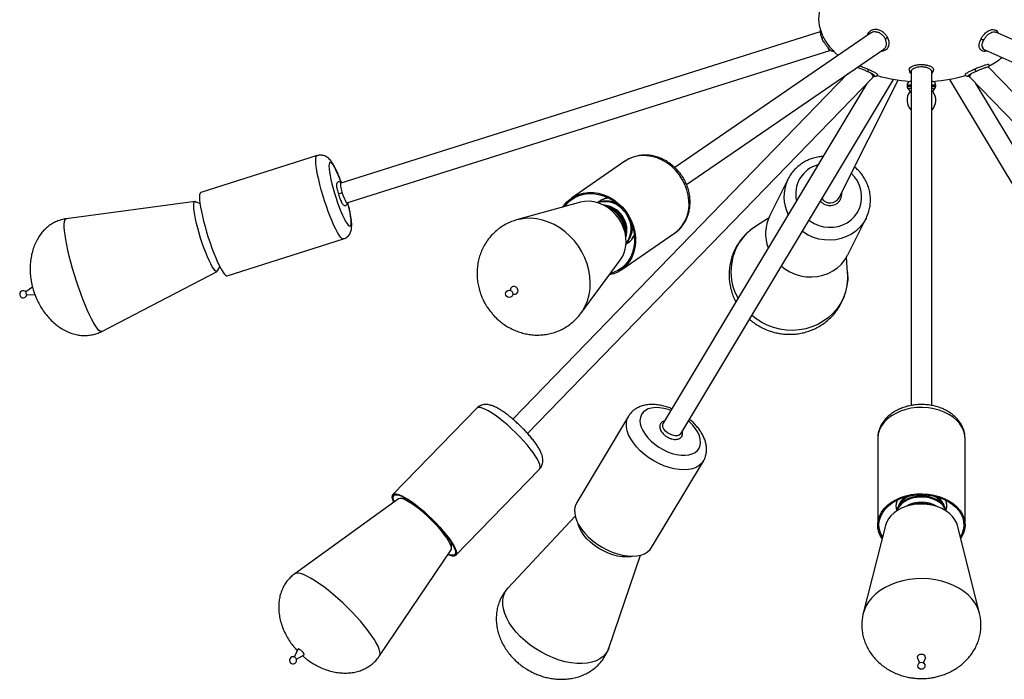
# Model space of a CAD drawing. Header units: millimetres. Extents: x 439 to 897, y 326 to 622.
# Tile 1 of 23: x 439 to 487, y 327 to 359. Entities that reach past the tile are written whole.
import ezdxf

# ---------------------------------------------------------------- set-up
doc = ezdxf.new("R2010")
doc.units = ezdxf.units.MM

msp = doc.modelspace()

# ---------------------------------------------------------------- linework, layer by layer
at = {"color": 7, "linetype": 'Continuous', "lineweight": 25}
for p, q in [((477.705, 358.805), (454.388, 351.444)), ((502.003, 351.842), (486.254, 358.787)), ((480.159, 358.744), (470.641, 352.206)), ((454.689, 350.49), (478.186, 357.908)), ((471.207, 351.382), (480.802, 357.972)), ((478.186, 357.909), (478.214, 357.92)), ((480.835, 357.998), (480.845, 358.007)), ((485.676, 357.954), (485.706, 357.937)), ((485.725, 357.927), (501.599, 350.927)), ((482.05, 356.927), (482.046, 356.952)), ((482.134, 356.87), (482.134, 340.632)), ((483.134, 340.63), (483.134, 356.875)), ((502.515, 339.969), (485.898, 357.095)), ((479.06, 356.776), (462.754, 339.97)), ((463.471, 339.273), (480.283, 356.601)), ((470.929, 339.25), (481.271, 356.497)), ((478.631, 350.743), (481.499, 356.461)), ((480.285, 356.602), (480.348, 356.677)), ((482.134, 356.4), (482.069, 356.4)), ((483.199, 356.4), (483.134, 356.4)), ((483.996, 356.497), (494.338, 339.25)), ((484.919, 356.678), (484.983, 356.602)), ((484.984, 356.601), (501.797, 339.273)), ((484.985, 356.736), (485.035, 356.764)), ((479.98, 356.288), (470.071, 339.764)), ((481.934, 356.211), (481.934, 356.166)), ((481.974, 356.046), (482.084, 355.9)), ((483.184, 355.9), (483.294, 356.046)), ((483.334, 356.166), (483.334, 356.211)), ((495.196, 339.764), (485.287, 356.288)), ((482.134, 355.9), (482.084, 355.9)), ((483.184, 355.9), (483.134, 355.9)), ((453.239, 352.785), (447.581, 350.999)), ((468.213, 352.51), (465.613, 350.724)), ((468.234, 352.524), (468.213, 352.51)), ((476.15, 351.652), (475.254, 349.866)), ((476.122, 351.594), (476.15, 351.652)), ((447.296, 350.547), (441.034, 349.716)), ((447.54, 350.435), (447.331, 350.539)), ((466.048, 350.518), (462.941, 349.657)), ((466.957, 350.557), (466.877, 350.494)), ((467.574, 350.531), (467.485, 350.55)), ((475.198, 349.743), (474.57, 349.344)), ((479.053, 347.96), (479.949, 349.746)), ((479.958, 349.765), (479.949, 349.746)), ((448.861, 346.946), (454.518, 348.732)), ((468.019, 347.221), (470.619, 349.007)), ((468.528, 349.03), (468.543, 349.12)), ((479.043, 347.1), (478.988, 347.841)), ((448.392, 347.179), (448.503, 347.384)), ((466.064, 345.11), (467.983, 347.702)), ((442.764, 344.237), (448.368, 347.153)), ((439.393, 346.384), (439.062, 346.162)), ((462.666, 346.338), (462.62, 346.232)), ((439.108, 346.015), (439.509, 346.023)), ((462.752, 346.04), (462.867, 346.045)), ((461.001, 340.497), (456.926, 336.297)), ((468.384, 340.11), (465.865, 335.91)), ((468.37, 340.086), (468.383, 340.108)), ((480.509, 339.017), (480.509, 334.817)), ((484.759, 339.017), (484.759, 339.03)), ((484.759, 334.817), (484.759, 339.017)), ((469.51, 333.724), (472.029, 337.924)), ((459.976, 333.338), (464.051, 337.538)), ((457.201, 336.083), (452.146, 332.444)), ((457.552, 336.11), (457.277, 336.105)), ((481.426, 336.013), (481.43, 335.998)), ((481.569, 335.82), (481.483, 335.663)), ((482.254, 335.81), (482.151, 335.789)), ((483.117, 335.789), (483.014, 335.81)), ((483.785, 335.663), (483.698, 335.82)), ((483.838, 335.998), (483.842, 336.013)), ((465.79, 335.252), (462.532, 331.765)), ((480.882, 334.791), (479.805, 330.522)), ((485.462, 330.522), (484.386, 334.791)), ((459.773, 333.683), (459.77, 333.958)), ((456.268, 328.444), (459.754, 333.606)), ((467.424, 328.831), (468.966, 333.348)), ((452.315, 328.782), (452.117, 328.402)), ((452.23, 328.293), (452.603, 328.502)), ((482.433, 328.379), (482.442, 328.334)), ((482.442, 328.334), (482.537, 328.113)), ((482.73, 328.113), (482.826, 328.334))]:
    msp.add_line(p, q, dxfattribs=at)
at = {"color": 8, "linetype": 'Continuous', "lineweight": 25}
for p, q in [((482.134, 356.211), (481.934, 356.211)), ((481.934, 356.166), (482.134, 356.166)), ((482.134, 356.046), (481.974, 356.046)), ((483.226, 356.211), (483.134, 356.211)), ((483.134, 356.166), (483.226, 356.166)), ((483.192, 356.046), (483.134, 356.046)), ((483.294, 356.046), (483.192, 356.046)), ((483.334, 356.211), (483.226, 356.211)), ((483.226, 356.166), (483.334, 356.166))]:
    msp.add_line(p, q, dxfattribs=at)
at = {"color": 8, "linetype": 'Continuous', "lineweight": 25, "flags": 128}
for points in [[(454.518, 348.732), (454.487, 348.732), (454.434, 348.762), (454.372, 348.826), (454.302, 348.923), (454.224, 349.052), (454.141, 349.209), (454.053, 349.394), (453.962, 349.601), (453.869, 349.829), (453.777, 350.072), (453.687, 350.327), (453.599, 350.589), (453.517, 350.855), (453.44, 351.118), (453.372, 351.376), (453.312, 351.623), (453.261, 351.855), (453.221, 352.068), (453.193, 352.259), (453.176, 352.425), (453.171, 352.562), (453.178, 352.668), (453.197, 352.741), (453.228, 352.78), (453.239, 352.785)], [(470.619, 349.007), (470.688, 349.057), (470.864, 349.216), (471.016, 349.401), (471.139, 349.61), (471.234, 349.838), (471.297, 350.081), (471.328, 350.337), (471.326, 350.599), (471.292, 350.865), (471.226, 351.128), (471.128, 351.386), (471.002, 351.632), (470.848, 351.864), (470.67, 352.076), (470.47, 352.266), (470.252, 352.431), (470.02, 352.566), (469.778, 352.671), (469.529, 352.743), (469.279, 352.781), (469.031, 352.785), (468.789, 352.753), (468.558, 352.688), (468.342, 352.59), (468.234, 352.524)], [(454.149, 352.092), (454.076, 352.228), (454.01, 352.335), (453.951, 352.409), (453.901, 352.451), (453.861, 352.457), (453.832, 352.429), (453.814, 352.367), (453.809, 352.273), (453.815, 352.148), (453.834, 351.995), (453.864, 351.818), (453.905, 351.62), (453.955, 351.407), (454.015, 351.183), (454.082, 350.952), (454.155, 350.72), (454.233, 350.493), (454.313, 350.275), (454.394, 350.071), (454.473, 349.885), (454.551, 349.723), (454.623, 349.587), (454.69, 349.48), (454.749, 349.406), (454.799, 349.364), (454.839, 349.358), (454.868, 349.386), (454.886, 349.448), (454.891, 349.542), (454.885, 349.667), (454.866, 349.82), (454.836, 349.997), (454.795, 350.195), (454.744, 350.408), (454.721, 350.5)], [(477.165, 349.649), (477.213, 349.613), (477.421, 349.487), (477.644, 349.391), (477.878, 349.328), (478.117, 349.299), (478.357, 349.304), (478.591, 349.344), (478.815, 349.418), (479.024, 349.523), (479.212, 349.658), (479.376, 349.82), (479.512, 350.004), (479.617, 350.208), (479.689, 350.426), (479.726, 350.653), (479.727, 350.884), (479.692, 351.115), (479.622, 351.34), (479.519, 351.554), (479.385, 351.752), (479.225, 351.927)], [(442.764, 344.237), (442.73, 344.23), (442.673, 344.249), (442.607, 344.303), (442.532, 344.39), (442.449, 344.51), (442.358, 344.661), (442.262, 344.841), (442.161, 345.048), (442.056, 345.279), (441.95, 345.531), (441.842, 345.802), (441.736, 346.087), (441.631, 346.383), (441.529, 346.687), (441.432, 346.994), (441.341, 347.301), (441.256, 347.604), (441.18, 347.899), (441.112, 348.183), (441.054, 348.451), (441.007, 348.7), (440.971, 348.928), (440.946, 349.131), (440.933, 349.308), (440.932, 349.454), (440.943, 349.57), (440.966, 349.653), (441.001, 349.702), (441.034, 349.716)], [(466.071, 345.119), (466.139, 345.218), (466.278, 345.464), (466.387, 345.728), (466.465, 346.009), (466.512, 346.301), (466.526, 346.603), (466.508, 346.91), (466.457, 347.217), (466.374, 347.522), (466.261, 347.82), (466.119, 348.108), (465.949, 348.382), (465.754, 348.638), (465.536, 348.874), (465.298, 349.086), (465.042, 349.271), (464.773, 349.428), (464.494, 349.555), (464.207, 349.649), (463.917, 349.71), (463.627, 349.737), (463.341, 349.729), (463.062, 349.687), (462.946, 349.658)], [(479.949, 349.746), (479.939, 349.726), (479.803, 349.502), (479.636, 349.299), (479.443, 349.119), (479.226, 348.967), (478.988, 348.844), (478.735, 348.752), (478.47, 348.695), (478.198, 348.671), (477.923, 348.682), (477.65, 348.728), (477.384, 348.807), (477.13, 348.919), (476.891, 349.061), (476.836, 349.1)], [(479.043, 347.1), (479.046, 347.065), (479.047, 346.757), (479.012, 346.453), (478.942, 346.157), (478.838, 345.871), (478.701, 345.6), (478.533, 345.347), (478.335, 345.115), (478.11, 344.907), (477.862, 344.726), (477.593, 344.573), (477.306, 344.452), (477.006, 344.363), (476.695, 344.308), (476.379, 344.287), (476.06, 344.3), (475.743, 344.348), (475.432, 344.429), (475.131, 344.543), (474.843, 344.689), (474.573, 344.864), (474.384, 345.012)], [(461.72, 340.275), (461.553, 340.375), (461.402, 340.452), (461.271, 340.504), (461.161, 340.531), (461.074, 340.532), (461.012, 340.507), (461.001, 340.497)], [(464.051, 337.538), (464.076, 337.578), (464.085, 337.653), (464.068, 337.752), (464.025, 337.872), (463.955, 338.012), (463.862, 338.169), (463.745, 338.34), (463.608, 338.523), (463.452, 338.715), (463.28, 338.911), (463.095, 339.11), (462.901, 339.307), (462.7, 339.499), (462.496, 339.682), (462.293, 339.855), (462.094, 340.013), (461.902, 340.154), (461.72, 340.275)], [(469.012, 340.185), (468.961, 340.053), (468.942, 339.906), (468.955, 339.746), (469.002, 339.579), (469.08, 339.406), (469.188, 339.233), (469.323, 339.063), (469.483, 338.899), (469.664, 338.746), (469.861, 338.607), (470.071, 338.485), (470.289, 338.382), (470.509, 338.302), (470.727, 338.245), (470.939, 338.214), (471.139, 338.208), (471.322, 338.228), (471.486, 338.273), (471.625, 338.343), (471.737, 338.436), (471.82, 338.55), (471.872, 338.682), (471.891, 338.829), (471.877, 338.988), (471.831, 339.156), (471.753, 339.328), (471.645, 339.502), (471.509, 339.672), (471.35, 339.835), (471.305, 339.876)], [(470.447, 340.391), (470.324, 340.433), (470.105, 340.489), (469.894, 340.521), (469.694, 340.527), (469.511, 340.507), (469.347, 340.461), (469.208, 340.391), (469.095, 340.298), (469.012, 340.185)], [(484.759, 339.03), (484.748, 339.172), (484.701, 339.368), (484.62, 339.557), (484.504, 339.738), (484.356, 339.906), (484.179, 340.059), (483.975, 340.194), (483.749, 340.309), (483.503, 340.402), (483.243, 340.471), (482.972, 340.516), (482.695, 340.534), (482.417, 340.527), (482.143, 340.494), (481.877, 340.435), (481.625, 340.353), (481.389, 340.247), (481.175, 340.121), (480.986, 339.975), (480.825, 339.814), (480.695, 339.638), (480.598, 339.452), (480.536, 339.259), (480.51, 339.061), (480.509, 339.017)], [(472.029, 337.925), (471.95, 337.817), (471.827, 337.706), (471.677, 337.617), (471.501, 337.553), (471.304, 337.513), (471.087, 337.5), (470.856, 337.512), (470.613, 337.55), (470.364, 337.613), (470.111, 337.7), (469.861, 337.81), (469.616, 337.94), (469.381, 338.089), (469.161, 338.254), (468.958, 338.431), (468.777, 338.619), (468.62, 338.813), (468.491, 339.012), (468.39, 339.21), (468.321, 339.404), (468.284, 339.593), (468.28, 339.771), (468.309, 339.937), (468.37, 340.086)], [(481.46, 336.031), (481.418, 335.914), (481.397, 335.765)], [(483.836, 335.504), (483.77, 335.642), (483.67, 335.775), (483.541, 335.893), (483.386, 335.994), (483.209, 336.074), (483.015, 336.132), (482.81, 336.166), (482.601, 336.175), (482.392, 336.158), (482.19, 336.117), (482.001, 336.051), (481.83, 335.964), (481.683, 335.857), (481.562, 335.734), (481.473, 335.599), (481.432, 335.504)], [(454.712, 330.803), (454.48, 331.026), (454.244, 331.242), (454.008, 331.448), (453.774, 331.641), (453.545, 331.818), (453.324, 331.978), (453.114, 332.119), (452.918, 332.238), (452.737, 332.335), (452.575, 332.407), (452.433, 332.455), (452.314, 332.477), (452.218, 332.473), (452.146, 332.444)], [(485.462, 330.523), (485.445, 330.583), (485.361, 330.806), (485.242, 331.02), (485.091, 331.223), (484.909, 331.413), (484.698, 331.587), (484.461, 331.743), (484.201, 331.879), (483.921, 331.993), (483.626, 332.085), (483.317, 332.152), (483, 332.194), (482.679, 332.21), (482.357, 332.201), (482.038, 332.166), (481.727, 332.106), (481.428, 332.021), (481.143, 331.913), (480.877, 331.783), (480.634, 331.632), (480.415, 331.463), (480.225, 331.277), (480.064, 331.078), (479.936, 330.867), (479.842, 330.646), (479.806, 330.524)], [(463.606, 328.976), (463.358, 329.174), (463.13, 329.383), (462.924, 329.603), (462.742, 329.828), (462.587, 330.057), (462.461, 330.287), (462.365, 330.515), (462.3, 330.739), (462.268, 330.954), (462.269, 331.159), (462.302, 331.351), (462.368, 331.527), (462.465, 331.686), (462.532, 331.765)], [(456.269, 328.444), (456.279, 328.463), (456.299, 328.543), (456.292, 328.646), (456.258, 328.772), (456.198, 328.918), (456.113, 329.083), (456.004, 329.266), (455.872, 329.462), (455.719, 329.671), (455.547, 329.89), (455.358, 330.115), (455.154, 330.344), (454.938, 330.574), (454.712, 330.803)], [(467.424, 328.831), (467.378, 328.719), (467.28, 328.56), (467.153, 328.421), (466.997, 328.303), (466.814, 328.208), (466.606, 328.138), (466.377, 328.092), (466.129, 328.072), (465.865, 328.077), (465.589, 328.108), (465.304, 328.165), (465.013, 328.246), (464.72, 328.351), (464.43, 328.478), (464.145, 328.626), (463.869, 328.793), (463.606, 328.976)]]:
    msp.add_lwpolyline(points, dxfattribs=at)
at = {"color": 7, "linetype": 'Continuous', "lineweight": 25, "flags": 128}
for points in [[(454.388, 351.444), (454.379, 351.434), (454.372, 351.391), (454.378, 351.316), (454.395, 351.215), (454.423, 351.096), (454.46, 350.967)], [(447.581, 350.999), (447.571, 350.994), (447.54, 350.955), (447.521, 350.881), (447.513, 350.775), (447.518, 350.639), (447.535, 350.473), (447.564, 350.282), (447.604, 350.069), (447.654, 349.837), (447.714, 349.59), (447.783, 349.332), (447.859, 349.069), (447.942, 348.803), (448.029, 348.541), (448.12, 348.286), (448.212, 348.043), (448.304, 347.815), (448.395, 347.608), (448.483, 347.423), (448.567, 347.266), (448.645, 347.137), (448.715, 347.04), (448.777, 346.976), (448.829, 346.946), (448.861, 346.946)], [(454.46, 350.967), (454.503, 350.838), (454.548, 350.719), (454.593, 350.618), (454.633, 350.543), (454.666, 350.5), (454.689, 350.49)], [(465.182, 350.278), (465.217, 350.33), (465.368, 350.515), (465.544, 350.674), (465.742, 350.804), (465.958, 350.902), (466.189, 350.967), (466.43, 350.998), (466.678, 350.995), (466.929, 350.957), (467.177, 350.885), (467.42, 350.78), (467.652, 350.644), (467.869, 350.48), (468.069, 350.29), (468.247, 350.077), (468.401, 349.846), (468.528, 349.599), (468.625, 349.342), (468.692, 349.079), (468.726, 348.813), (468.728, 348.551), (468.697, 348.295), (468.633, 348.052), (468.539, 347.823), (468.415, 347.615), (468.264, 347.43), (468.088, 347.271), (467.89, 347.141), (467.674, 347.043), (467.448, 346.979)], [(465.269, 350.302), (465.409, 350.472), (465.58, 350.626), (465.772, 350.752), (465.982, 350.847), (466.206, 350.911), (466.441, 350.941), (466.682, 350.938), (466.926, 350.901), (467.167, 350.831), (467.403, 350.729), (467.628, 350.597), (467.84, 350.438), (468.034, 350.253), (468.207, 350.046), (468.356, 349.821), (468.48, 349.582), (468.574, 349.332), (468.639, 349.076), (468.672, 348.818), (468.674, 348.563), (468.643, 348.314), (468.582, 348.078), (468.49, 347.856), (468.37, 347.653), (468.223, 347.473), (468.052, 347.319), (467.86, 347.193), (467.65, 347.098), (467.502, 347.052)], [(448.392, 347.179), (448.391, 347.177), (448.36, 347.15), (448.318, 347.157), (448.267, 347.198), (448.206, 347.273), (448.137, 347.379), (448.062, 347.516), (447.982, 347.68), (447.9, 347.868), (447.815, 348.075), (447.731, 348.299), (447.648, 348.533), (447.57, 348.774), (447.496, 349.016), (447.429, 349.255), (447.371, 349.486), (447.321, 349.704), (447.282, 349.904), (447.254, 350.083), (447.237, 350.236), (447.232, 350.361), (447.24, 350.456), (447.259, 350.518), (447.29, 350.545), (447.331, 350.539)], [(467.983, 347.702), (467.985, 347.704), (468.101, 347.892), (468.188, 348.1), (468.244, 348.323), (468.268, 348.558), (468.26, 348.799), (468.218, 349.041), (468.146, 349.28), (468.043, 349.511), (467.912, 349.728), (467.755, 349.928), (467.577, 350.106), (467.38, 350.259), (467.168, 350.384), (466.946, 350.478), (466.719, 350.54), (466.49, 350.567), (466.265, 350.559), (466.048, 350.518)], [(467.839, 350.438), (467.745, 350.48), (467.574, 350.531)], [(468.258, 348.483), (468.272, 348.491), (468.324, 348.522)], [(475.821, 347.407), (475.995, 347.275), (476.234, 347.133), (476.488, 347.021), (476.754, 346.942), (477.027, 346.896), (477.302, 346.885), (477.574, 346.908), (477.839, 346.966), (478.092, 347.057), (478.33, 347.18), (478.547, 347.333), (478.74, 347.513), (478.906, 347.716), (479.043, 347.94), (479.053, 347.96)], [(462.719, 346.402), (462.674, 346.353), (462.666, 346.338)], [(462.867, 346.045), (462.884, 346.047), (462.947, 346.071), (462.992, 346.121), (463.013, 346.188), (463.007, 346.263), (462.974, 346.334), (462.919, 346.39), (462.852, 346.423), (462.781, 346.427), (462.719, 346.402), (462.719, 346.402)], [(470.929, 339.25), (470.915, 339.23), (470.85, 339.18), (470.759, 339.154), (470.649, 339.154), (470.528, 339.18), (470.405, 339.23), (470.288, 339.301), (470.188, 339.388), (470.111, 339.483), (470.062, 339.58), (470.047, 339.672), (470.064, 339.751), (470.071, 339.764)], [(456.972, 335.919), (456.952, 335.963), (456.909, 336.083), (456.891, 336.181), (456.901, 336.256), (456.937, 336.307), (456.999, 336.332), (457.085, 336.331), (457.196, 336.304), (457.327, 336.252), (457.478, 336.175), (457.645, 336.075)], [(456.993, 335.934), (456.952, 336.047), (456.935, 336.143), (456.945, 336.216), (456.98, 336.265), (457.04, 336.289), (457.124, 336.288), (457.231, 336.262), (457.359, 336.212), (457.505, 336.137), (457.668, 336.04)], [(480.721, 334.155), (480.648, 334.277), (480.566, 334.467), (480.52, 334.663), (480.51, 334.861), (480.536, 335.059), (480.598, 335.252), (480.695, 335.438), (480.825, 335.614), (480.986, 335.775), (481.175, 335.921), (481.389, 336.047), (481.625, 336.153), (481.877, 336.235), (482.143, 336.294), (482.417, 336.327), (482.695, 336.334), (482.972, 336.316), (483.243, 336.271), (483.503, 336.202), (483.749, 336.109), (483.975, 335.994), (484.179, 335.859), (484.356, 335.706), (484.504, 335.538), (484.62, 335.357), (484.701, 335.168), (484.748, 334.972), (484.758, 334.774), (484.732, 334.576), (484.67, 334.382), (484.573, 334.196), (484.546, 334.155)], [(480.74, 334.229), (480.704, 334.292), (480.625, 334.477), (480.58, 334.667), (480.57, 334.86), (480.595, 335.052), (480.655, 335.24), (480.75, 335.421), (480.876, 335.591), (481.032, 335.748), (481.216, 335.89), (481.424, 336.013), (481.653, 336.115), (481.899, 336.195), (482.157, 336.252), (482.423, 336.284), (482.693, 336.291), (482.962, 336.273), (483.225, 336.23), (483.479, 336.163), (483.717, 336.073), (483.938, 335.961), (484.135, 335.83), (484.308, 335.681), (484.451, 335.518), (484.564, 335.342), (484.643, 335.158), (484.688, 334.968), (484.698, 334.775), (484.673, 334.583), (484.612, 334.395), (484.527, 334.229)], [(458.79, 335.067), (458.606, 335.242), (458.42, 335.409), (458.235, 335.565), (458.054, 335.705), (457.882, 335.828), (457.722, 335.931), (457.576, 336.011), (457.449, 336.067), (457.343, 336.098), (457.26, 336.104), (457.201, 336.083)], [(457.645, 336.075), (457.827, 335.954), (458.018, 335.813), (458.218, 335.655), (458.421, 335.482), (458.625, 335.299), (458.826, 335.107), (459.02, 334.91), (459.205, 334.711), (459.376, 334.515), (459.532, 334.323), (459.67, 334.14), (459.786, 333.969), (459.88, 333.812), (459.949, 333.672), (459.993, 333.552), (460.01, 333.453), (460.001, 333.378), (459.965, 333.328), (459.903, 333.303), (459.816, 333.303), (459.706, 333.33), (459.596, 333.373)], [(457.668, 336.04), (457.844, 335.922), (458.031, 335.785), (458.224, 335.631), (458.422, 335.464), (458.62, 335.285), (458.815, 335.099), (459.004, 334.907), (459.183, 334.714), (459.35, 334.523), (459.502, 334.337), (459.635, 334.159), (459.749, 333.993), (459.84, 333.84), (459.907, 333.704), (459.949, 333.587), (459.966, 333.492), (459.957, 333.419), (459.922, 333.37), (459.862, 333.345), (459.778, 333.346), (459.671, 333.372), (459.611, 333.394)], [(465.865, 335.91), (465.852, 335.886), (465.79, 335.737), (465.762, 335.571), (465.766, 335.393), (465.803, 335.204), (465.872, 335.01), (465.972, 334.812), (466.102, 334.613), (466.259, 334.419), (466.44, 334.231), (466.642, 334.054), (466.863, 333.889), (467.097, 333.74), (467.342, 333.61), (467.593, 333.5), (467.845, 333.413), (468.095, 333.35), (468.337, 333.312), (468.569, 333.3), (468.785, 333.313), (468.983, 333.353), (469.158, 333.417), (469.309, 333.506), (469.431, 333.617), (469.51, 333.724)], [(484.386, 334.791), (484.35, 334.905), (484.265, 335.076), (484.146, 335.236), (483.997, 335.383), (483.821, 335.513), (483.62, 335.624), (483.399, 335.714), (483.162, 335.78), (482.915, 335.821), (482.662, 335.837), (482.408, 335.827), (482.159, 335.791), (481.92, 335.73), (481.695, 335.646), (481.489, 335.54), (481.307, 335.413), (481.152, 335.27), (481.026, 335.112), (480.934, 334.943), (480.882, 334.791)], [(481.437, 336.019), (481.42, 335.963), (481.4, 335.84)], [(483.853, 335.492), (483.836, 335.547), (483.77, 335.689), (483.67, 335.821), (483.541, 335.94), (483.385, 336.04), (483.208, 336.121), (483.015, 336.179), (482.81, 336.213), (482.601, 336.222), (482.392, 336.205), (482.19, 336.163), (482.001, 336.098), (481.831, 336.011), (481.683, 335.904), (481.563, 335.781), (481.473, 335.646), (481.417, 335.501), (481.415, 335.492)], [(483.863, 335.886), (483.834, 336.009), (483.831, 336.019)], [(481.397, 335.765), (481.411, 335.615), (481.43, 335.545)], [(483.837, 335.545), (483.865, 335.662), (483.87, 335.72)], [(459.754, 333.606), (459.766, 333.63), (459.772, 333.7), (459.752, 333.794), (459.706, 333.908), (459.635, 334.042), (459.54, 334.191), (459.423, 334.354), (459.287, 334.527), (459.133, 334.705), (458.967, 334.887), (458.79, 335.067)], [(466.731, 333.82), (466.538, 333.977), (466.365, 334.146), (466.215, 334.322), (466.092, 334.503), (465.998, 334.684), (465.935, 334.862), (465.926, 334.895)], [(468.586, 333.3), (468.474, 333.276), (468.28, 333.26), (468.069, 333.269), (467.848, 333.303), (467.619, 333.363), (467.389, 333.446), (467.161, 333.552), (466.94, 333.677), (466.731, 333.82)], [(452.498, 328.671), (452.44, 328.723), (452.386, 328.763), (452.343, 328.785), (452.318, 328.786), (452.315, 328.782)], [(452.603, 328.502), (452.604, 328.503), (452.608, 328.524), (452.588, 328.563), (452.55, 328.615), (452.498, 328.671)], [(482.826, 328.334), (482.835, 328.374), (482.821, 328.43), (482.778, 328.477), (482.714, 328.509), (482.637, 328.52), (482.56, 328.51), (482.494, 328.48), (482.449, 328.434), (482.433, 328.379), (482.433, 328.379)]]:
    msp.add_lwpolyline(points, dxfattribs=at)
at = {"color": 7, "linetype": 'Continuous', "lineweight": 25}
for centre in [(462.581, 346.063), (482.634, 327.969)]:
    msp.add_circle(centre, 0.173, dxfattribs=at)
at = {"color": 8, "linetype": 'Continuous', "lineweight": 25}
for centre, radius, start, end in [((477.902, 358.461), 0.0983, 113.393, 171.0413), ((448.18, 349.187), 6.638, 19.9638, 25.9503), ((477.99, 350.917), 1.473, 104.8462, 193.2548), ((477.909, 350.786), 1.961, 155.6558, 206.56), ((454.633, 350.079), 0.904, 101.0129, 113.6365), ((467.476, 349.796), 0.921, 92.9386, 124.2979), ((467.24, 349.362), 1.184, 37.3353, 106.8946), ((467.064, 349.143), 1.247, 343.6118, 85.3548), ((467.398, 349.56), 1.012, 69.5073, 93.3099), ((467.326, 349.229), 1.188, 322.2171, 31.4862), ((467.558, 349.308), 1.027, 335.8316, 359.2844), ((475.972, 347.133), 2.617, 122.3824, 142.8565), ((467.822, 349.293), 0.921, 303.0786, 336.0194), ((476.01, 347.141), 2.643, 143.4981, 209.6074), ((482.272, 335.491), 0.795, 117.2379, 164.3364), ((482.416, 335.301), 0.993, 108.654, 148.4852), ((482.634, 334.445), 1.48, 59.1218, 120.8782), ((482.634, 334.34), 1.536, 69.1376, 110.8624), ((482.852, 335.301), 0.993, 31.5195, 71.3412), ((482.972, 335.472), 0.823, 16.5275, 61.8982), ((483.215, 335.749), 0.656, 357.5035, 25.4457)]:
    msp.add_arc(centre, radius, start, end, dxfattribs=at)
at = {"color": 7, "linetype": 'Continuous', "lineweight": 25}
for centre, radius, start, end in [((477.856, 358.473), 0.051, 176.3125, 212.678), ((479.523, 359.722), 1.869, 316.9505, 321.2987), ((485.648, 358.603), 0.165, 230.0382, 281.6458), ((479.942, 357.005), 0.135, 293.1609, 347.3513), ((482.147, 356.987), 0.107, 178.2309, 263.1402), ((483.14, 356.971), 0.0911, 266.2902, 2.5123), ((489.921, 358.912), 5.071, 202.2629, 203.6065), ((482.134, 356.211), 0.2, 108.9656, 180), ((483.134, 356.211), 0.2, 0, 71.0344), ((482.134, 356.166), 0.2, 180, 216.8699), ((483.134, 356.166), 0.2, 323.1301, 0), ((482.61, 355.475), 0.676, 141.0834, 225.2446), ((482.658, 355.475), 0.676, 314.7554, 38.9166), ((478.196, 350.987), 0.499, 215.9152, 330.6871), ((467.282, 349.5), 1.073, 52.675, 112.1917), ((467.026, 349.117), 1.258, 347.577, 81.3896), ((466.876, 349.014), 1.381, 354.279, 74.6876), ((466.83, 348.982), 1.4, 0.3653, 68.6013), ((477.013, 349.001), 1.96, 153.8178, 201.1887), ((467.432, 349.228), 1.113, 318.4347, 15.168), ((467.433, 349.295), 1.124, 351.0623, 5.4179), ((438.939, 346.042), 0.173, 44.2258, 350.8172), ((439.265, 346.145), 0.204, 175.2735, 219.7695), ((482.634, 333.916), 1.932, 78.6621, 101.3379), ((452.066, 328.237), 0.173, 69.3113, 22.4176), ((452.036, 328.216), 0.205, 43.0373, 63.4433), ((452.059, 328.215), 0.188, 27.6477, 47.9924)]:
    msp.add_arc(centre, radius, start, end, dxfattribs=at)
for centre, major_axis, ratio, start_param, end_param in [((482.634, 359.48), (5, 0), 0.62, 2.951723, 3.768241), ((478.017, 358.379), (-0.169, 0.471), 0.14734, 2.216206, 3.135888), ((480.512, 358.379), (-0.307, 0.395), 0.839575, 3.091979, 3.435793), ((485.939, 358.379), (0.224, 0.447), 0.666095, 2.588362, 3.174085), ((482.634, 359.48), (-5, 0), 0.62, 2.292723, 2.473578), ((479.913, 356.937), (0.371, -0.336), 0.213016, 6.275898, 7.138718), ((482.634, 359.48), (5, 0), 0.62, 4.26931, 4.599147), ((482.634, 359.48), (-5, 0), 0.62, 1.684038, 2.015809), ((485.354, 356.937), (0.371, 0.336), 0.213016, 2.286358, 3.14888)]:
    msp.add_ellipse(centre, major_axis=major_axis, ratio=ratio, start_param=start_param, end_param=end_param, dxfattribs=at)
for points, knots in [([(477.739, 358.903), (477.736, 358.901), (477.712, 358.883), (477.7, 358.828), (477.709, 358.73), (477.75, 358.601), (477.786, 358.519), (477.805, 358.476)], [0, 0, 0, 0, 0.0290658, 0.2458826, 0.5752946, 0.7744394, 1, 1, 1, 1]), ([(480.121, 358.822), (480.102, 358.806), (480.054, 358.765), (480.01, 358.698), (479.997, 358.645), (479.993, 358.63)], [0, 0, 0, 0, 0.3090177, 0.8035182, 1, 1, 1, 1]), ([(480.982, 358.553), (480.954, 358.596), (480.89, 358.693), (480.748, 358.819), (480.571, 358.905), (480.387, 358.934), (480.222, 358.895), (480.118, 358.841), (480.088, 358.793), (480.086, 358.789)], [0, 0, 0, 0, 0.135546, 0.307613, 0.475739, 0.653057, 0.817078, 0.987402, 1, 1, 1, 1]), ([(480.889, 358.446), (480.865, 358.49), (480.815, 358.579), (480.697, 358.694), (480.554, 358.777), (480.4, 358.813), (480.26, 358.802), (480.191, 358.759), (480.161, 358.739)], [0, 0, 0, 0, 0.166404, 0.332888, 0.510398, 0.686418, 0.862222, 1, 1, 1, 1]), ([(485.541, 358.476), (485.568, 358.52), (485.627, 358.62), (485.751, 358.759), (485.898, 358.87), (486.05, 358.925), (486.17, 358.929), (486.222, 358.895), (486.238, 358.884)], [0, 0, 0, 0, 0.152118, 0.340962, 0.52939, 0.721572, 0.913344, 1, 1, 1, 1]), ([(485.681, 358.441), (485.709, 358.485), (485.764, 358.574), (485.878, 358.69), (486.004, 358.776), (486.131, 358.81), (486.218, 358.811), (486.25, 358.787), (486.253, 358.785)], [0, 0, 0, 0, 0.189053, 0.378214, 0.579667, 0.779853, 0.979584, 1, 1, 1, 1]), ([(486.384, 358.729), (486.384, 358.733), (486.373, 358.775), (486.322, 358.838), (486.26, 358.878), (486.229, 358.898)], [0, 0, 0, 0, 0.045151, 0.530176, 1, 1, 1, 1]), ([(486.288, 358.855), (486.292, 358.854), (486.296, 358.852), (486.299, 358.848), (486.299, 358.847)], [0, 0, 0, 0, 0.735583, 1, 1, 1, 1]), ([(478.063, 358.076), (478.033, 358.113), (477.97, 358.19), (477.881, 358.322), (477.833, 358.41), (477.813, 358.446)], [0, 0, 0, 0, 0.34374, 0.729207, 1, 1, 1, 1]), ([(480.902, 358.076), (480.916, 358.113), (480.947, 358.19), (480.938, 358.322), (480.904, 358.41), (480.889, 358.446)], [0, 0, 0, 0, 0.3437405, 0.729207, 1, 1, 1, 1]), ([(481.032, 358.095), (481.047, 358.13), (481.082, 358.214), (481.066, 358.378), (481.009, 358.496), (480.982, 358.553)], [0, 0, 0, 0, 0.273952, 0.647957, 1, 1, 1, 1]), ([(485.496, 357.981), (485.484, 357.994), (485.446, 358.033), (485.435, 358.146), (485.459, 358.304), (485.514, 358.419), (485.541, 358.476)], [0, 0, 0, 0, 0.137161, 0.424335, 0.71309, 1, 1, 1, 1]), ([(485.592, 358.077), (485.589, 358.112), (485.584, 358.188), (485.619, 358.317), (485.663, 358.405), (485.681, 358.441)], [0, 0, 0, 0, 0.334429, 0.725787, 1, 1, 1, 1]), ([(478.09, 358.041), (478.095, 358.034), (478.124, 357.999), (478.182, 357.943), (478.234, 357.896), (478.294, 357.871), (478.349, 357.871), (478.379, 357.891), (478.395, 357.902)], [0, 0, 0, 0, 0.052057, 0.273907, 0.593109, 0.75825, 0.862848, 1, 1, 1, 1]), ([(480.659, 357.874), (480.683, 357.874), (480.767, 357.876), (480.88, 357.919), (480.988, 358.003), (481.026, 358.077), (481.046, 358.116)], [0, 0, 0, 0, 0.138177, 0.481601, 0.722698, 1, 1, 1, 1]), ([(480.844, 358.008), (480.847, 358.01), (480.874, 358.026), (480.889, 358.052), (480.902, 358.076)], [0, 0, 0, 0, 0.10873, 1, 1, 1, 1]), ([(485.483, 357.985), (485.502, 357.963), (485.539, 357.922), (485.627, 357.881), (485.718, 357.86), (485.788, 357.882), (485.811, 357.889)], [0, 0, 0, 0, 0.247529, 0.466049, 0.825566, 1, 1, 1, 1]), ([(485.677, 357.955), (485.653, 357.972), (485.613, 358.001), (485.598, 358.054), (485.592, 358.077)], [0, 0, 0, 0, 0.572287, 1, 1, 1, 1]), ([(479.995, 356.88), (479.936, 356.907), (479.819, 356.96), (479.649, 357.028), (479.538, 357.07), (479.503, 357.078), (479.501, 357.078)], [0, 0, 0, 0, 0.333389, 0.667386, 0.977651, 1, 1, 1, 1]), ([(479.617, 357.158), (479.642, 357.15), (479.72, 357.124), (479.883, 357.059), (480.01, 357.003), (480.074, 356.975)], [0, 0, 0, 0, 0.187713, 0.590581, 1, 1, 1, 1]), ([(480.21, 356.777), (480.209, 356.777), (480.168, 356.799), (480.098, 356.833), (480.02, 356.869), (479.995, 356.88)], [0, 0, 0, 0, 0.0179692, 0.6852484, 1, 1, 1, 1]), ([(480.074, 356.975), (480.131, 356.949), (480.244, 356.897), (480.388, 356.823), (480.48, 356.765), (480.52, 356.731), (480.507, 356.727), (480.506, 356.727)], [0, 0, 0, 0, 0.23462, 0.469449, 0.724118, 0.983853, 1, 1, 1, 1]), ([(482.038, 356.934), (482.045, 356.907), (482.057, 356.854), (482.095, 356.802), (482.127, 356.784), (482.134, 356.78)], [0, 0, 0, 0, 0.449951, 0.881067, 1, 1, 1, 1]), ([(482.04, 356.991), (482.053, 357.017), (482.081, 357.069), (482.195, 357.141), (482.358, 357.196), (482.557, 357.223), (482.755, 357.219), (482.936, 357.187), (483.088, 357.134), (483.198, 357.059), (483.219, 357.004), (483.23, 356.975)], [0, 0, 0, 0, 0.108324, 0.216689, 0.337824, 0.448828, 0.555912, 0.661872, 0.767731, 0.882929, 1, 1, 1, 1]), ([(483.134, 356.88), (483.126, 356.907), (483.11, 356.959), (483.007, 357.03), (482.863, 357.08), (482.698, 357.103), (482.532, 357.1), (482.38, 357.073), (482.254, 357.026), (482.166, 356.963), (482.137, 356.912), (482.134, 356.884), (482.134, 356.881)], [0, 0, 0, 0, 0.121467, 0.243155, 0.356197, 0.46278, 0.563702, 0.66371, 0.765559, 0.871946, 0.984802, 1, 1, 1, 1]), ([(483.134, 356.786), (483.151, 356.799), (483.201, 356.839), (483.216, 356.891), (483.226, 356.925)], [0, 0, 0, 0, 0.33589, 1, 1, 1, 1]), ([(485.228, 356.991), (485.17, 356.965), (485.054, 356.912), (484.903, 356.836), (484.798, 356.773), (484.751, 356.736), (484.763, 356.73), (484.766, 356.729)], [0, 0, 0, 0, 0.224585, 0.449348, 0.700763, 0.941712, 1, 1, 1, 1]), ([(485.057, 356.777), (485.058, 356.777), (485.1, 356.799), (485.171, 356.834), (485.249, 356.87), (485.274, 356.881)], [0, 0, 0, 0, 0.022833, 0.687666, 1, 1, 1, 1]), ([(485.913, 357.209), (485.914, 357.211), (485.919, 357.224), (485.867, 357.221), (485.764, 357.198), (485.613, 357.148), (485.428, 357.077), (485.297, 357.021), (485.228, 356.991)], [0, 0, 0, 0, 0.034228, 0.221204, 0.405288, 0.590955, 0.783748, 1, 1, 1, 1]), ([(485.274, 356.881), (485.333, 356.907), (485.45, 356.96), (485.623, 357.03), (485.766, 357.081), (485.857, 357.102), (485.899, 357.105), (485.897, 357.095), (485.897, 357.094)], [0, 0, 0, 0, 0.213344, 0.42708, 0.625836, 0.811978, 0.989927, 1, 1, 1, 1]), ([(485.897, 357.095), (485.909, 357.109), (485.928, 357.133), (485.932, 357.175), (485.922, 357.2), (485.917, 357.212)], [0, 0, 0, 0, 0.416694, 0.716496, 1, 1, 1, 1]), ([(480.347, 356.678), (480.347, 356.684), (480.347, 356.696), (480.293, 356.732), (480.235, 356.763), (480.21, 356.777)], [0, 0, 0, 0, 0.340677, 0.714376, 1, 1, 1, 1]), ([(480.332, 356.659), (480.365, 356.653), (480.414, 356.644), (480.467, 356.667), (480.496, 356.696), (480.504, 356.717), (480.508, 356.728)], [0, 0, 0, 0, 0.4984964, 0.7553797, 0.8782259, 1, 1, 1, 1]), ([(484.759, 356.728), (484.763, 356.718), (484.771, 356.697), (484.799, 356.668), (484.852, 356.644), (484.902, 356.652), (484.936, 356.658)], [0, 0, 0, 0, 0.11405, 0.233023, 0.488719, 1, 1, 1, 1]), ([(484.92, 356.678), (484.92, 356.684), (484.92, 356.696), (484.975, 356.732), (485.032, 356.763), (485.057, 356.777)], [0, 0, 0, 0, 0.341012, 0.714698, 1, 1, 1, 1]), ([(454.125, 352.168), (454.111, 352.195), (454.068, 352.279), (453.994, 352.408), (453.912, 352.527), (453.83, 352.62), (453.753, 352.689), (453.664, 352.747), (453.559, 352.791), (453.443, 352.812), (453.332, 352.811), (453.267, 352.791), (453.24, 352.782)], [0, 0, 0, 0, 0.07786, 0.23965, 0.415426, 0.522725, 0.613188, 0.697953, 0.780358, 0.862392, 0.944697, 1, 1, 1, 1]), ([(470.613, 349.004), (470.67, 349.045), (470.788, 349.131), (470.945, 349.292), (471.084, 349.477), (471.199, 349.681), (471.287, 349.901), (471.348, 350.133), (471.38, 350.375), (471.383, 350.624), (471.357, 350.874), (471.302, 351.124), (471.219, 351.368), (471.108, 351.604), (470.972, 351.827), (470.812, 352.035), (470.631, 352.223), (470.431, 352.39), (470.215, 352.532), (469.987, 352.648), (469.749, 352.734), (469.506, 352.79), (469.262, 352.814), (469.02, 352.807), (468.785, 352.768), (468.561, 352.698), (468.377, 352.616), (468.275, 352.548), (468.238, 352.522)], [0, 0, 0, 0, 0.034828, 0.073033, 0.111243, 0.14955, 0.188026, 0.226718, 0.265644, 0.304797, 0.344151, 0.383671, 0.423321, 0.463071, 0.502897, 0.542783, 0.582713, 0.622672, 0.662639, 0.702582, 0.74246, 0.782217, 0.821794, 0.86114, 0.900216, 0.939015, 0.977562, 1, 1, 1, 1]), ([(477.856, 352.746), (477.847, 352.746), (477.752, 352.746), (477.574, 352.716), (477.325, 352.655), (477.088, 352.562), (476.865, 352.442), (476.66, 352.295), (476.476, 352.125), (476.317, 351.933), (476.198, 351.754), (476.145, 351.635), (476.125, 351.591)], [0, 0, 0, 0, 0.0118348, 0.1277883, 0.2435902, 0.3591983, 0.4745792, 0.5897128, 0.704597, 0.8192496, 0.9337083, 1, 1, 1, 1]), ([(454.425, 351.456), (454.417, 351.477), (454.383, 351.571), (454.321, 351.728), (454.24, 351.923), (454.174, 352.067), (454.136, 352.144), (454.125, 352.168)], [0, 0, 0, 0, 0.078906, 0.344614, 0.612524, 0.884263, 1, 1, 1, 1]), ([(479.957, 349.766), (479.988, 349.835), (480.054, 349.978), (480.117, 350.212), (480.155, 350.458), (480.16, 350.708), (480.134, 350.958), (480.077, 351.203), (479.99, 351.442), (479.875, 351.67), (479.732, 351.883), (479.568, 352.076), (479.443, 352.186), (479.382, 352.24)], [0, 0, 0, 0, 0.083691, 0.175433, 0.267176, 0.358976, 0.450884, 0.542939, 0.635166, 0.727576, 0.82017, 0.912935, 1, 1, 1, 1]), ([(454.406, 351.45), (454.397, 351.462), (454.38, 351.485), (454.338, 351.511), (454.284, 351.518), (454.236, 351.5), (454.204, 351.468), (454.186, 351.432), (454.178, 351.391), (454.177, 351.337), (454.185, 351.257), (454.205, 351.15), (454.234, 351.031), (454.258, 350.948), (454.27, 350.908)], [0, 0, 0, 0, 0.079257, 0.147695, 0.203804, 0.258018, 0.308312, 0.357762, 0.422256, 0.515196, 0.636246, 0.76357, 0.884322, 1, 1, 1, 1]), ([(454.27, 350.908), (454.271, 350.907), (454.283, 350.865), (454.312, 350.781), (454.355, 350.664), (454.399, 350.561), (454.443, 350.476), (454.48, 350.419), (454.518, 350.381), (454.57, 350.357), (454.607, 350.362), (454.625, 350.365)], [0, 0, 0, 0, 0.003881, 0.148568, 0.293459, 0.439316, 0.587858, 0.744625, 0.854635, 0.926718, 1, 1, 1, 1]), ([(467.4, 350.729), (467.391, 350.728), (467.323, 350.725), (467.201, 350.69), (467.067, 350.635), (466.994, 350.587), (466.968, 350.571)], [0, 0, 0, 0, 0.058776, 0.4320136, 0.8037307, 1, 1, 1, 1]), ([(477.721, 350.576), (477.752, 350.544), (477.814, 350.48), (477.934, 350.411), (478.053, 350.372), (478.158, 350.359), (478.262, 350.361), (478.377, 350.383), (478.5, 350.439), (478.606, 350.522), (478.688, 350.627), (478.742, 350.747), (478.768, 350.872), (478.76, 350.954), (478.756, 350.993)], [0, 0, 0, 0, 0.08665, 0.176953, 0.267428, 0.332183, 0.383307, 0.473601, 0.563917, 0.653962, 0.743695, 0.833161, 0.922483, 1, 1, 1, 1]), ([(454.519, 348.735), (454.555, 348.748), (454.628, 348.774), (454.721, 348.845), (454.796, 348.928), (454.849, 349.017), (454.885, 349.109), (454.907, 349.203), (454.919, 349.31), (454.921, 349.441), (454.909, 349.598), (454.885, 349.781), (454.851, 349.976), (454.805, 350.187), (454.764, 350.363), (454.735, 350.47), (454.726, 350.502)], [0, 0, 0, 0, 0.048567, 0.101147, 0.151103, 0.200317, 0.250895, 0.306136, 0.372003, 0.460271, 0.566923, 0.664209, 0.766326, 0.864031, 0.959573, 1, 1, 1, 1]), ([(454.625, 350.365), (454.64, 350.372), (454.669, 350.386), (454.694, 350.423), (454.707, 350.459), (454.709, 350.483), (454.71, 350.497)], [0, 0, 0, 0, 0.241453, 0.452923, 0.687537, 1, 1, 1, 1]), ([(441.038, 349.713), (441.014, 349.711), (440.911, 349.702), (440.735, 349.654), (440.513, 349.57), (440.303, 349.454), (440.106, 349.31), (439.926, 349.138), (439.763, 348.939), (439.62, 348.715), (439.498, 348.467), (439.399, 348.196), (439.327, 347.903), (439.282, 347.591), (439.269, 347.273), (439.285, 346.959), (439.323, 346.684), (439.376, 346.432), (439.42, 346.281), (439.443, 346.201)], [0, 0, 0, 0, 0.016372, 0.070584, 0.124716, 0.179225, 0.234546, 0.291172, 0.349548, 0.410052, 0.47299, 0.538592, 0.607034, 0.67851, 0.753477, 0.824241, 0.893216, 0.943014, 1, 1, 1, 1]), ([(462.947, 349.658), (462.864, 349.633), (462.691, 349.581), (462.441, 349.467), (462.196, 349.324), (461.967, 349.153), (461.756, 348.956), (461.566, 348.734), (461.399, 348.488), (461.264, 348.23), (461.159, 347.965), (461.083, 347.698), (461.035, 347.423), (461.013, 347.143), (461.018, 346.862), (461.051, 346.584), (461.108, 346.315), (461.184, 346.068), (461.268, 345.86), (461.355, 345.679), (461.445, 345.516), (461.516, 345.409), (461.551, 345.356)], [0, 0, 0, 0, 0.049317, 0.102831, 0.156731, 0.211082, 0.26596, 0.321456, 0.377697, 0.43484, 0.487078, 0.539529, 0.59217, 0.644946, 0.697744, 0.750336, 0.80223, 0.852114, 0.89565, 0.928065, 0.964752, 1, 1, 1, 1]), ([(474.575, 349.345), (474.508, 349.301), (474.361, 349.204), (474.154, 349.027), (473.955, 348.821), (473.776, 348.593), (473.621, 348.345), (473.491, 348.079), (473.39, 347.799), (473.319, 347.505), (473.279, 347.202), (473.273, 346.902), (473.298, 346.612), (473.35, 346.334), (473.43, 346.064), (473.516, 345.839), (473.586, 345.711), (473.61, 345.665)], [0, 0, 0, 0, 0.057788, 0.125728, 0.19431, 0.263526, 0.333388, 0.403927, 0.475196, 0.54726, 0.620223, 0.694221, 0.761441, 0.828698, 0.895955, 0.96315, 1, 1, 1, 1]), ([(468.34, 348.529), (468.349, 348.534), (468.408, 348.566), (468.499, 348.652), (468.596, 348.761), (468.638, 348.841), (468.653, 348.869)], [0, 0, 0, 0, 0.065777, 0.4332799, 0.8004862, 1, 1, 1, 1]), ([(474.893, 344.407), (474.985, 344.363), (475.116, 344.302), (475.318, 344.231), (475.496, 344.179), (475.713, 344.133), (475.944, 344.102), (476.19, 344.089), (476.445, 344.098), (476.705, 344.129), (476.966, 344.186), (477.225, 344.269), (477.479, 344.377), (477.724, 344.511), (477.956, 344.67), (478.174, 344.854), (478.373, 345.061), (478.552, 345.289), (478.707, 345.537), (478.837, 345.802), (478.938, 346.083), (479.01, 346.376), (479.048, 346.68), (479.057, 346.927), (479.043, 347.07), (479.039, 347.111)], [0, 0, 0, 0, 0.050554, 0.071474, 0.106184, 0.142383, 0.181344, 0.222139, 0.264388, 0.307789, 0.352124, 0.397236, 0.443005, 0.489346, 0.536197, 0.58352, 0.631289, 0.679501, 0.728161, 0.777294, 0.826935, 0.87713, 0.927951, 0.979492, 1, 1, 1, 1]), ([(439.443, 346.201), (439.482, 346.091), (439.537, 345.93), (439.645, 345.692), (439.757, 345.477), (439.911, 345.231), (440.094, 344.991), (440.3, 344.766), (440.524, 344.566), (440.76, 344.395), (441.005, 344.257), (441.255, 344.151), (441.507, 344.078), (441.757, 344.038), (442.003, 344.031), (442.243, 344.056), (442.474, 344.113), (442.649, 344.176), (442.741, 344.228), (442.764, 344.241)], [0, 0, 0, 0, 0.079772, 0.116337, 0.178283, 0.244891, 0.314588, 0.384431, 0.452971, 0.519487, 0.583672, 0.645474, 0.705029, 0.762609, 0.818595, 0.873448, 0.927679, 0.98183, 1, 1, 1, 1]), ([(461.551, 345.356), (461.614, 345.269), (461.703, 345.148), (461.851, 344.982), (461.984, 344.849), (462.154, 344.701), (462.345, 344.559), (462.556, 344.427), (462.785, 344.311), (463.029, 344.212), (463.285, 344.135), (463.551, 344.082), (463.823, 344.055), (464.099, 344.056), (464.375, 344.084), (464.647, 344.141), (464.913, 344.228), (465.17, 344.343), (465.415, 344.486), (465.645, 344.657), (465.854, 344.855), (465.996, 345.012), (466.06, 345.108), (466.07, 345.122)], [0, 0, 0, 0, 0.060103, 0.0841636, 0.1241772, 0.1657869, 0.2104695, 0.2571617, 0.30541, 0.3548441, 0.4051913, 0.456246, 0.5078554, 0.5599104, 0.6123392, 0.6651032, 0.7181933, 0.7716273, 0.8254471, 0.879717, 0.9345136, 0.9899265, 1, 1, 1, 1]), ([(474.273, 344.826), (474.303, 344.799), (474.379, 344.731), (474.51, 344.634), (474.684, 344.517), (474.815, 344.448), (474.893, 344.407)], [0, 0, 0, 0, 0.161616, 0.407839, 0.649838, 1, 1, 1, 1]), ([(462.178, 340.401), (462.149, 340.419), (462.061, 340.474), (461.916, 340.553), (461.756, 340.622), (461.611, 340.663), (461.481, 340.68), (461.357, 340.676), (461.235, 340.649), (461.12, 340.595), (461.04, 340.542), (461.008, 340.502), (461.003, 340.495)], [0, 0, 0, 0, 0.075156, 0.229491, 0.393924, 0.523457, 0.626669, 0.720514, 0.809591, 0.896587, 0.982929, 1, 1, 1, 1]), ([(470.497, 340.473), (470.466, 340.486), (470.357, 340.533), (470.165, 340.592), (469.923, 340.647), (469.682, 340.677), (469.445, 340.68), (469.217, 340.655), (469.01, 340.602), (468.828, 340.525), (468.667, 340.427), (468.526, 340.303), (468.433, 340.191), (468.392, 340.122), (468.383, 340.107)], [0, 0, 0, 0, 0.037042, 0.13416, 0.232031, 0.330844, 0.430616, 0.530869, 0.630247, 0.716357, 0.799555, 0.889255, 0.975793, 1, 1, 1, 1]), ([(484.756, 339.033), (484.755, 339.083), (484.752, 339.202), (484.712, 339.386), (484.641, 339.581), (484.541, 339.766), (484.413, 339.94), (484.259, 340.101), (484.08, 340.246), (483.878, 340.373), (483.658, 340.481), (483.421, 340.566), (483.172, 340.629), (482.915, 340.668), (482.654, 340.682), (482.393, 340.671), (482.134, 340.636), (481.882, 340.577), (481.64, 340.493), (481.413, 340.386), (481.203, 340.257), (481.015, 340.107), (480.852, 339.938), (480.718, 339.753), (480.615, 339.557), (480.547, 339.353), (480.511, 339.169), (480.512, 339.054), (480.512, 339.009)], [0, 0, 0, 0, 0.027458, 0.064433, 0.101443, 0.138756, 0.17658, 0.215025, 0.254089, 0.293675, 0.33363, 0.373803, 0.414076, 0.454381, 0.494714, 0.535091, 0.575541, 0.616089, 0.65676, 0.697555, 0.738415, 0.779206, 0.819732, 0.859767, 0.899117, 0.937698, 0.975563, 1, 1, 1, 1]), ([(464.048, 337.54), (464.063, 337.554), (464.11, 337.599), (464.163, 337.693), (464.205, 337.81), (464.221, 337.927), (464.217, 338.042), (464.196, 338.161), (464.154, 338.291), (464.088, 338.437), (463.994, 338.602), (463.878, 338.775), (463.744, 338.954), (463.599, 339.131), (463.442, 339.308), (463.277, 339.482), (463.105, 339.653), (462.928, 339.818), (462.75, 339.975), (462.571, 340.122), (462.394, 340.256), (462.264, 340.346), (462.193, 340.392), (462.178, 340.401)], [0, 0, 0, 0, 0.016682, 0.051981, 0.085815, 0.119575, 0.154814, 0.193712, 0.239746, 0.297849, 0.358343, 0.421354, 0.480592, 0.537851, 0.594055, 0.649685, 0.705035, 0.760317, 0.815686, 0.871318, 0.927469, 0.984516, 1, 1, 1, 1]), ([(470.14, 339.879), (470.115, 339.873), (470.059, 339.858), (469.987, 339.807), (469.929, 339.732), (469.902, 339.641), (469.905, 339.545), (469.934, 339.446), (469.989, 339.345), (470.071, 339.247), (470.173, 339.157), (470.287, 339.084), (470.374, 339.043), (470.442, 339.019), (470.512, 338.997), (470.62, 338.978), (470.736, 338.981), (470.837, 339.008), (470.917, 339.056), (470.977, 339.125), (471.01, 339.211), (471.017, 339.293), (471.003, 339.344), (470.998, 339.364)], [0, 0, 0, 0, 0.039906, 0.088679, 0.141223, 0.191092, 0.240557, 0.292249, 0.346887, 0.403079, 0.459268, 0.515299, 0.56847, 0.575959, 0.605941, 0.662727, 0.720447, 0.772465, 0.821614, 0.869136, 0.919323, 0.968636, 1, 1, 1, 1]), ([(472.027, 337.927), (472.036, 337.941), (472.08, 338.006), (472.129, 338.136), (472.173, 338.312), (472.186, 338.496), (472.171, 338.685), (472.127, 338.88), (472.055, 339.078), (471.954, 339.277), (471.825, 339.473), (471.671, 339.662), (471.514, 339.826), (471.401, 339.92), (471.354, 339.959)], [0, 0, 0, 0, 0.023805, 0.107571, 0.190884, 0.275056, 0.361336, 0.450615, 0.543172, 0.6385, 0.735526, 0.833072, 0.930385, 1, 1, 1, 1]), ([(481.392, 335.805), (481.392, 335.8), (481.391, 335.793), (481.391, 335.787), (481.391, 335.786)], [0, 0, 0, 0, 0.834426, 1, 1, 1, 1]), ([(483.523, 336.027), (483.55, 336.004), (483.615, 335.947), (483.688, 335.843), (483.742, 335.738), (483.755, 335.67), (483.759, 335.643)], [0, 0, 0, 0, 0.206535, 0.504653, 0.805224, 1, 1, 1, 1]), ([(483.875, 335.742), (483.875, 335.746), (483.881, 335.787), (483.874, 335.829), (483.868, 335.865)], [0, 0, 0, 0, 0.1172902, 1, 1, 1, 1]), ([(452.148, 332.444), (452.087, 332.397), (451.964, 332.302), (451.803, 332.128), (451.662, 331.933), (451.547, 331.718), (451.458, 331.486), (451.397, 331.237), (451.365, 330.975), (451.364, 330.7), (451.393, 330.415), (451.456, 330.123), (451.553, 329.824), (451.682, 329.534), (451.834, 329.262), (451.986, 329.04), (452.132, 328.853), (452.225, 328.751), (452.272, 328.7)], [0, 0, 0, 0, 0.054247, 0.110902, 0.167825, 0.225383, 0.28408, 0.344382, 0.406706, 0.471409, 0.5388, 0.609172, 0.682899, 0.760743, 0.832675, 0.903024, 0.950443, 1, 1, 1, 1]), ([(462.535, 331.765), (462.524, 331.754), (462.45, 331.682), (462.337, 331.53), (462.2, 331.31), (462.092, 331.072), (462.013, 330.82), (461.963, 330.556), (461.945, 330.282), (461.959, 330), (462.007, 329.713), (462.087, 329.434), (462.195, 329.168), (462.326, 328.918), (462.481, 328.679), (462.657, 328.456), (462.838, 328.264), (463.009, 328.108), (463.174, 327.977), (463.323, 327.871), (463.426, 327.807), (463.468, 327.781)], [0, 0, 0, 0, 0.0105368, 0.0664917, 0.1225463, 0.1789463, 0.2358791, 0.2936194, 0.3524613, 0.4127159, 0.4747251, 0.5388974, 0.5977736, 0.6575, 0.7177831, 0.7779753, 0.8363023, 0.8848651, 0.9233955, 0.9688881, 1, 1, 1, 1]), ([(479.809, 330.525), (479.802, 330.501), (479.77, 330.392), (479.742, 330.188), (479.728, 329.918), (479.748, 329.646), (479.799, 329.375), (479.883, 329.109), (479.999, 328.849), (480.147, 328.599), (480.321, 328.37), (480.515, 328.165), (480.725, 327.984), (480.953, 327.822), (481.198, 327.683), (481.454, 327.567), (481.712, 327.477), (481.949, 327.417), (482.16, 327.379), (482.381, 327.352), (482.538, 327.348), (482.634, 327.346)], [0, 0, 0, 0, 0.015228, 0.070812, 0.126629, 0.182822, 0.239528, 0.296916, 0.355199, 0.414614, 0.47544, 0.531107, 0.587326, 0.644011, 0.700982, 0.75786, 0.81375, 0.865827, 0.90535, 0.942661, 1, 1, 1, 1]), ([(482.634, 327.346), (482.742, 327.349), (482.893, 327.353), (483.116, 327.381), (483.305, 327.414), (483.528, 327.47), (483.758, 327.546), (483.991, 327.645), (484.222, 327.766), (484.445, 327.911), (484.656, 328.077), (484.851, 328.264), (485.027, 328.471), (485.18, 328.694), (485.309, 328.932), (485.41, 329.181), (485.483, 329.441), (485.526, 329.707), (485.539, 329.978), (485.517, 330.249), (485.49, 330.433), (485.462, 330.522), (485.462, 330.524)], [0, 0, 0, 0, 0.064935, 0.09131, 0.135138, 0.180789, 0.22982, 0.281009, 0.333785, 0.387667, 0.442283, 0.497349, 0.552657, 0.608067, 0.663505, 0.718952, 0.774442, 0.830049, 0.885889, 0.942106, 0.998836, 1, 1, 1, 1]), ([(463.468, 327.781), (463.563, 327.727), (463.697, 327.652), (463.905, 327.558), (464.089, 327.487), (464.314, 327.417), (464.555, 327.361), (464.812, 327.323), (465.078, 327.307), (465.348, 327.315), (465.618, 327.349), (465.883, 327.409), (466.138, 327.496), (466.38, 327.609), (466.605, 327.746), (466.812, 327.908), (466.996, 328.091), (467.158, 328.294), (467.292, 328.516), (467.38, 328.697), (467.413, 328.807), (467.421, 328.833)], [0, 0, 0, 0, 0.0685227, 0.0967367, 0.143626, 0.1926114, 0.2452737, 0.3002177, 0.3567091, 0.4141076, 0.4719088, 0.5297331, 0.5873208, 0.6445242, 0.7012955, 0.7576736, 0.8137695, 0.8697521, 0.9258347, 0.9822627, 1, 1, 1, 1]), ([(452.526, 328.459), (452.566, 328.421), (452.644, 328.351), (452.795, 328.236), (452.979, 328.109), (453.214, 327.972), (453.473, 327.849), (453.749, 327.746), (454.034, 327.67), (454.321, 327.624), (454.603, 327.609), (454.876, 327.624), (455.137, 327.67), (455.382, 327.745), (455.61, 327.848), (455.818, 327.975), (456.004, 328.128), (456.156, 328.285), (456.234, 328.399), (456.267, 328.448)], [0, 0, 0, 0, 0.039019, 0.074121, 0.133461, 0.197259, 0.265628, 0.335629, 0.405462, 0.474018, 0.540706, 0.605282, 0.667742, 0.728262, 0.787147, 0.844801, 0.901696, 0.958348, 1, 1, 1, 1])]:
    msp.add_open_spline(points, degree=3, knots=knots, dxfattribs=at)

doc.saveas('drawing.dxf')
